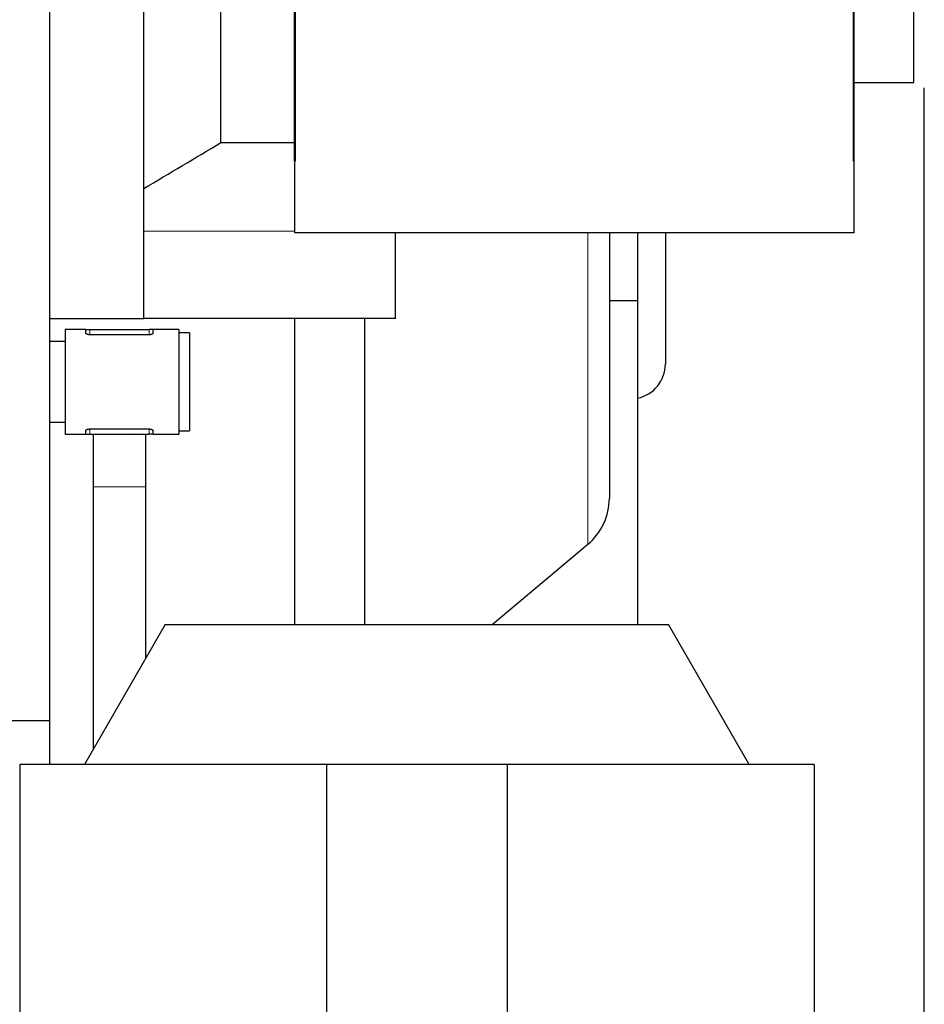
# Model space of a CAD drawing. Header units: inches. Extents: x 0 to 20790, y -12 to 14700.
# Tile 176 of 256: x 7613 to 7872, y 10176 to 10457. Entities that reach past the tile are written whole.
import ezdxf

# ---------------------------------------------------------------- set-up
doc = ezdxf.new("R2010")
doc.units = ezdxf.units.IN
doc.layers.add('1', color=7, linetype='Continuous', true_color=0xffffff)
doc.layers.add('254', color=7, linetype='Continuous', true_color=0xffffff)
doc.styles.add('latin_extended', font='simplex.shx')
doc.dimstyles.get("Standard").update_dxf_attribs({"dimtxt": 0.18, "dimasz": 0.18, "dimexe": 0.18, "dimexo": 0.0625, "dimgap": 0.09, "dimtad": 0, "dimtih": 1, "dimtoh": 1, "dimdec": 4, "dimzin": 0, "dimdsep": 46, "dimtxsty": 'Standard', "dimcen": 0.09, "dimadec": 0, "dimazin": 0, "dimtfac": 1, "dimtdec": 4, "dimtofl": 0, "dimtmove": 0, "dimatfit": 3, "dimfxl": 1, "dimtolj": 1, "dimtzin": 0, "dimarcsym": 0})

# ---------------------------------------------------------------- blocks, each defined once
blk = doc.blocks.new('_U4')
at = {"layer": '254', "color": 3, "linetype": 'Continuous', "lineweight": 13, "transparency": 16777216}
for p, q in [((1196.91, 10968.48), (1196.91, 7971.96)), ((8181.91, 9131.48), (8181.91, 7971.96)), ((1319.41, 8006.96), (8059.41, 8006.96))]:
    blk.add_line(p, q, dxfattribs=at)
at = {"layer": '254', "color": 3, "transparency": 16777216}
for points in [[(1319.41, 8027.37), (1319.41, 7986.54), (1196.91, 8006.96)], [(8059.41, 7986.54), (8059.41, 8027.37), (8181.91, 8006.96)]]:
    blk.add_solid(points, dxfattribs=at)
at = {"layer": 'Defpoints', "color": 0, "transparency": 16777216}
for p in [(1196.91, 11003.48), (8181.91, 9166.48), (8181.91, 8006.96)]:
    blk.add_point(p, dxfattribs=at)
at = {"layer": '254', "color": 2, "lineweight": 13, "transparency": 16777216, "insert": (4473.58, 8190.71), "char_height": 122.5, "attachment_point": 1, "style": 'latin_extended'}
blk.add_mtext('\\A1;6985', dxfattribs=at)

msp = doc.modelspace()

# ---------------------------------------------------------------- linework, layer by layer
at = {"layer": '1', "color": 2, "linetype": 'Continuous', "lineweight": 25}
for p, q in [((7621.911, 10942.984), (7621.911, 10256.984)), ((7648.915, 10373.526), (7648.915, 10801.981)), ((7670.915, 10422.271), (7670.915, 10756.981)), ((7691.915, 10416.981), (7691.915, 10586.981)), ((7692.14, 10586.981), (7692.14, 10416.981)), ((7621.915, 10508.603), (7621.915, 10365.375)), ((7851.69, 10416.981), (7851.69, 10463.481)), ((7851.915, 10416.981), (7851.915, 10463.481)), ((7868.915, 10439.481), (7868.915, 10463.485)), ((7851.915, 10439.481), (7868.915, 10439.481)), ((7871.915, 10437.981), (7871.915, 10437.949)), ((7871.915, 10437.204), (7871.915, 10437.949)), ((7871.915, 10435.465), (7871.915, 10437.204)), ((7871.915, 10432.735), (7871.915, 10435.465)), ((7871.915, 10429.02), (7871.915, 10432.735)), ((7871.915, 10424.324), (7871.915, 10429.02)), ((7670.915, 10422.271), (7691.915, 10422.271)), ((7871.915, 10418.656), (7871.915, 10424.324)), ((7692.14, 10416.981), (7691.915, 10416.981)), ((7691.915, 10416.981), (7691.915, 10396.481)), ((7851.915, 10416.981), (7851.69, 10416.981)), ((7851.915, 10396.481), (7851.915, 10416.981)), ((7871.915, 10412.024), (7871.915, 10418.656)), ((7871.915, 10404.439), (7871.915, 10412.024)), ((7871.915, 10395.914), (7871.915, 10404.439)), ((7851.915, 10396.481), (7691.915, 10396.481)), ((7720.815, 10371.981), (7720.815, 10396.481)), ((7781.915, 10396.48), (7781.915, 10320.601)), ((7789.915, 10396.481), (7789.915, 10377.081)), ((7797.915, 10396.482), (7797.915, 10358.981)), ((7871.915, 10386.461), (7871.915, 10395.914)), ((7871.915, 10376.097), (7871.915, 10386.461)), ((7789.915, 10377.081), (7781.914, 10377.081)), ((7789.915, 10377.081), (7789.915, 10284.481)), ((7871.915, 10364.837), (7871.915, 10376.097)), ((7621.915, 10371.981), (7648.915, 10371.981)), ((7648.915, 10371.981), (7648.915, 10373.526)), ((7720.815, 10371.981), (7648.915, 10371.981)), ((7691.915, 10371.969), (7691.915, 10284.478)), ((7711.915, 10371.98), (7711.915, 10284.481)), ((7626.415, 10368.87), (7626.415, 10338.87)), ((7632.308, 10368.87), (7626.415, 10368.87)), ((7632.308, 10368.87), (7633.415, 10368.87)), ((7632.308, 10367.825), (7632.308, 10368.87)), ((7633.415, 10368.87), (7650.415, 10368.87)), ((7637.823, 10368.87), (7637.88, 10368.927)), ((7637.88, 10368.927), (7638.094, 10368.87)), ((7651.522, 10368.87), (7650.415, 10368.87)), ((7651.522, 10367.825), (7651.522, 10368.87)), ((7658.915, 10368.87), (7651.522, 10368.87)), ((7658.915, 10368.87), (7658.915, 10338.87)), ((7650.415, 10367.336), (7633.415, 10367.336)), ((7661.915, 10367.87), (7658.915, 10367.87)), ((7661.915, 10367.87), (7661.915, 10339.87)), ((7621.915, 10365.37), (7621.915, 10342.37)), ((7626.415, 10365.37), (7621.915, 10365.37)), ((7871.915, 10352.699), (7871.915, 10364.837)), ((7621.915, 10362.87), (7621.911, 10362.87)), ((7871.915, 10339.704), (7871.915, 10352.699)), ((7621.911, 10344.87), (7621.915, 10344.87)), ((7621.915, 10342.378), (7621.915, 10244.488)), ((7621.915, 10342.37), (7626.415, 10342.37)), ((7626.415, 10338.87), (7632.308, 10338.87)), ((7632.308, 10338.87), (7632.308, 10339.914)), ((7632.308, 10338.87), (7633.415, 10338.87)), ((7633.415, 10340.403), (7650.415, 10340.403)), ((7633.415, 10338.87), (7650.415, 10338.87)), ((7645.949, 10338.812), (7645.736, 10338.87)), ((7646.007, 10338.87), (7645.949, 10338.812)), ((7651.522, 10338.87), (7650.415, 10338.87)), ((7651.522, 10338.87), (7651.522, 10339.914)), ((7651.522, 10338.87), (7658.915, 10338.87)), ((7658.915, 10339.87), (7661.915, 10339.87)), ((7871.915, 10325.872), (7871.915, 10339.704)), ((7634.415, 10323.87), (7634.415, 10248.811)), ((7649.415, 10274.791), (7649.415, 10323.87)), ((7871.915, 10311.225), (7871.915, 10325.872)), ((7871.915, 10295.786), (7871.915, 10311.225)), ((7748.427, 10284.48), (7775.771, 10307.425)), ((7871.915, 10279.58), (7871.915, 10295.786)), ((7655.009, 10284.481), (7631.915, 10244.481)), ((7655.009, 10284.481), (7798.821, 10284.481)), ((7821.915, 10244.481), (7798.821, 10284.481)), ((7871.915, 10262.634), (7871.915, 10279.58)), ((7871.915, 10244.974), (7871.915, 10262.634)), ((7621.911, 10256.984), (7221.911, 10256.984)), ((7871.915, 10226.629), (7871.915, 10244.974)), ((7701.115, 10244.481), (7613.415, 10244.481)), ((7613.415, 10244.481), (7613.415, 10006.981)), ((7752.715, 10244.481), (7701.115, 10244.481)), ((7701.115, 10244.481), (7701.115, 10006.981)), ((7840.415, 10244.481), (7752.715, 10244.481)), ((7752.715, 10244.481), (7752.715, 10006.981)), ((7840.415, 10244.481), (7840.415, 10006.981)), ((7871.915, 10207.628), (7871.915, 10226.629)), ((7871.915, 10188.001), (7871.915, 10207.628)), ((7871.915, 10167.78), (7871.915, 10188.001))]:
    msp.add_line(p, q, dxfattribs=at)
at = {"layer": '1', "color": 110, "linetype": 'Continuous', "lineweight": 13}
for p, q in [((7648.915, 10396.981), (7691.914, 10396.981)), ((7775.771, 10396.478), (7775.771, 10307.425)), ((7633.415, 10367.336), (7633.415, 10368.87)), ((7650.415, 10367.336), (7650.415, 10368.87)), ((7633.415, 10338.87), (7633.415, 10340.403)), ((7650.415, 10338.87), (7650.415, 10340.403)), ((7634.415, 10323.87), (7649.415, 10323.87))]:
    msp.add_line(p, q, dxfattribs=at)
at = {"layer": '1', "color": 2, "linetype": 'Continuous', "lineweight": 25}
for centre, radius, start in [((7787.915, 10358.981), 10, 281.53828), ((7764.715, 10320.601), 17.2, 310)]:
    msp.add_arc(centre, radius, start, 0, dxfattribs=at)
msp.add_open_spline([(7648.915, 10409.193), (7656.252, 10413.545), (7663.586, 10417.904), (7670.915, 10422.271)], degree=3, dxfattribs=at)
for points, knots in [([(7633.415, 10367.336), (7633.338, 10367.336), (7633.263, 10367.34), (7633.153, 10367.351), (7633.117, 10367.356), (7633.063, 10367.364), (7633.045, 10367.367), (7633.01, 10367.373), (7632.992, 10367.377), (7632.907, 10367.395), (7632.843, 10367.412), (7632.767, 10367.437), (7632.752, 10367.442), (7632.724, 10367.452), (7632.681, 10367.468), (7632.616, 10367.497), (7632.569, 10367.522), (7632.535, 10367.541), (7632.525, 10367.547), (7632.504, 10367.56), (7632.494, 10367.567), (7632.446, 10367.6), (7632.413, 10367.627), (7632.381, 10367.662), (7632.375, 10367.669), (7632.363, 10367.684), (7632.358, 10367.691), (7632.343, 10367.712), (7632.334, 10367.726), (7632.314, 10367.769), (7632.308, 10367.797), (7632.308, 10367.825)], [0, 0, 0, 0, 0.125, 0.125, 0.1875, 0.1875, 0.21875, 0.21875, 0.25, 0.25, 0.375, 0.375, 0.40625, 0.40625, 0.4375, 0.5, 0.5625, 0.5625, 0.59375, 0.59375, 0.625, 0.625, 0.75, 0.75, 0.78125, 0.78125, 0.8125, 0.8125, 0.875, 0.875, 1, 1, 1, 1]), ([(7651.522, 10367.825), (7651.522, 10367.797), (7651.515, 10367.769), (7651.495, 10367.726), (7651.487, 10367.712), (7651.472, 10367.691), (7651.467, 10367.684), (7651.455, 10367.67), (7651.449, 10367.663), (7651.416, 10367.627), (7651.384, 10367.6), (7651.327, 10367.56), (7651.306, 10367.547), (7651.273, 10367.528), (7651.261, 10367.522), (7651.238, 10367.51), (7651.225, 10367.504), (7651.163, 10367.474), (7651.108, 10367.452), (7651.019, 10367.422), (7650.988, 10367.413), (7650.939, 10367.4), (7650.923, 10367.396), (7650.889, 10367.388), (7650.872, 10367.384), (7650.787, 10367.366), (7650.716, 10367.355), (7650.624, 10367.346), (7650.605, 10367.344), (7650.567, 10367.341), (7650.548, 10367.34), (7650.491, 10367.337), (7650.453, 10367.336), (7650.415, 10367.336)], [0, 0, 0, 0, 0.125, 0.125, 0.1875, 0.1875, 0.21875, 0.21875, 0.25, 0.25, 0.375, 0.375, 0.4375, 0.4375, 0.46875, 0.46875, 0.5, 0.5, 0.625, 0.625, 0.6875, 0.6875, 0.71875, 0.71875, 0.75, 0.75, 0.875, 0.875, 0.90625, 0.90625, 0.9375, 0.9375, 1, 1, 1, 1]), ([(7632.308, 10339.914), (7632.308, 10339.942), (7632.314, 10339.971), (7632.334, 10340.013), (7632.343, 10340.027), (7632.357, 10340.048), (7632.363, 10340.055), (7632.374, 10340.07), (7632.38, 10340.077), (7632.413, 10340.112), (7632.446, 10340.139), (7632.503, 10340.179), (7632.524, 10340.192), (7632.557, 10340.211), (7632.568, 10340.217), (7632.592, 10340.23), (7632.604, 10340.236), (7632.667, 10340.266), (7632.722, 10340.288), (7632.811, 10340.317), (7632.842, 10340.326), (7632.891, 10340.339), (7632.907, 10340.344), (7632.941, 10340.351), (7632.958, 10340.355), (7633.043, 10340.373), (7633.114, 10340.384), (7633.206, 10340.394), (7633.225, 10340.395), (7633.262, 10340.398), (7633.281, 10340.399), (7633.338, 10340.402), (7633.377, 10340.403), (7633.415, 10340.403)], [0, 0, 0, 0, 0.125, 0.125, 0.1875, 0.1875, 0.21875, 0.21875, 0.25, 0.25, 0.375, 0.375, 0.4375, 0.4375, 0.46875, 0.46875, 0.5, 0.5, 0.625, 0.625, 0.6875, 0.6875, 0.71875, 0.71875, 0.75, 0.75, 0.875, 0.875, 0.90625, 0.90625, 0.9375, 0.9375, 1, 1, 1, 1]), ([(7634.415, 10338.935), (7634.415, 10337.796), (7634.415, 10333.071), (7634.415, 10327.97), (7634.415, 10323.87)], [0, 0, 0, 0, 0.249859, 1, 1, 1, 1]), ([(7649.415, 10323.87), (7649.415, 10327.97), (7649.415, 10333.071), (7649.415, 10337.796), (7649.415, 10338.935)], [0, 0, 0, 0, 0.750141, 1, 1, 1, 1]), ([(7650.415, 10340.403), (7650.491, 10340.403), (7650.566, 10340.399), (7650.677, 10340.388), (7650.713, 10340.384), (7650.767, 10340.375), (7650.785, 10340.372), (7650.82, 10340.366), (7650.837, 10340.363), (7650.923, 10340.345), (7650.987, 10340.328), (7651.062, 10340.303), (7651.077, 10340.298), (7651.106, 10340.287), (7651.148, 10340.271), (7651.214, 10340.242), (7651.261, 10340.218), (7651.294, 10340.199), (7651.305, 10340.192), (7651.326, 10340.179), (7651.336, 10340.173), (7651.384, 10340.139), (7651.416, 10340.112), (7651.449, 10340.077), (7651.455, 10340.07), (7651.467, 10340.056), (7651.472, 10340.049), (7651.487, 10340.027), (7651.495, 10340.013), (7651.515, 10339.971), (7651.522, 10339.942), (7651.522, 10339.914)], [0, 0, 0, 0, 0.125, 0.125, 0.1875, 0.1875, 0.21875, 0.21875, 0.25, 0.25, 0.375, 0.375, 0.40625, 0.40625, 0.4375, 0.5, 0.5625, 0.5625, 0.59375, 0.59375, 0.625, 0.625, 0.75, 0.75, 0.78125, 0.78125, 0.8125, 0.8125, 0.875, 0.875, 1, 1, 1, 1])]:
    msp.add_open_spline(points, degree=3, knots=knots, dxfattribs=at)

# ---------------------------------------------------------------- dimensions: what is measured, and where the dimension line sits
at = {"layer": '254', "color": 2, "linetype": 'Continuous', "lineweight": 13}
dim = msp.add_linear_dim(base=(8181.915, 8006.958), p1=(1196.915, 11003.48), p2=(8181.915, 9166.481), dimstyle='Standard', override={"dimscale": 35, "dimtxt": 3.5, "dimasz": 3.5, "dimexe": 1, "dimexo": 1, "dimgap": 1.75, "dimtad": 1, "dimtih": 1, "dimtoh": 0, "dimdec": 2, "dimlfac": 1, "dimzin": 8, "dimdsep": 46, "dimlunit": 2, "dimtxsty": 'latin_extended', "dimsah": 1, "dimse1": 0, "dimse2": 0, "dimsd1": 0, "dimsd2": 0, "dimclrd": 3, "dimclre": 3, "dimclrt": 2, "dimtol": 0, "dimtm": -0.1, "dimtfac": 0.714286, "dimtdec": 3, "dimtofl": 1, "dimtmove": 0, "dimtzin": 8, "dimlwd": 13, "dimlwe": 13}, dxfattribs=at)
dim.commit()
dim.dimension.update_dxf_attribs({"geometry": '_U4', "text_midpoint": (4689.415, 8006.958), "dimtype": 160})

doc.saveas('drawing.dxf')
